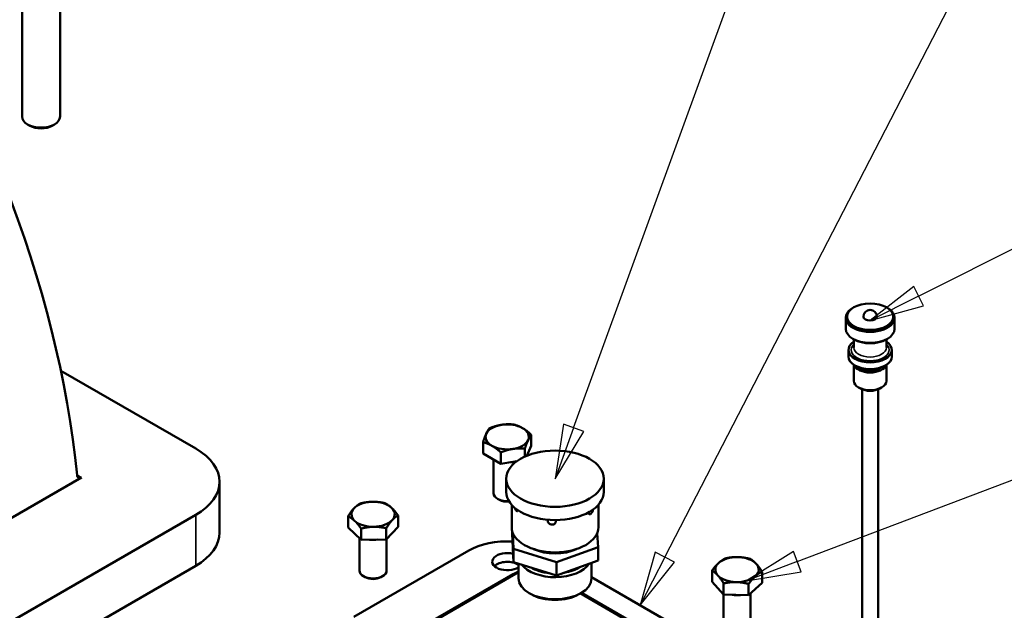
# Model space of a CAD drawing. Header units: millimetres. Extents: x 0 to 3360, y 0 to 2376.
# Tile 11 of 18: x 1007 to 1370, y 1125 to 1343. Entities that reach past the tile are written whole.
import ezdxf

# ---------------------------------------------------------------- set-up
doc = ezdxf.new("R2010")
doc.units = ezdxf.units.MM
doc.header["$LTSCALE"] = 8
for name, color, linetype, lineweight in [('Symbol (ISO)', 7, 'Continuous', 25), ('Visible (ISO)', 7, 'Continuous', 50), ('Visible Narrow (ISO)', 7, 'Continuous', 35)]:
    doc.layers.add(name, color=color, linetype=linetype, lineweight=lineweight)
doc.styles.add('Note Text (ISO)', font='tahoma.ttf')

# ---------------------------------------------------------------- blocks, each defined once
blk = doc.blocks.new('Balloon11')
at = {"layer": 'Symbol (ISO)'}
for p, q in [((151.38, 149.085), (171.017, 203.054)), ((171.017, 203.054), (181.517, 203.054)), ((150.91, 149.256), (150.525, 146.735)), ((151.38, 149.085), (150.525, 146.735)), ((151.85, 148.914), (150.91, 149.256)), ((150.525, 146.735), (151.85, 148.914))]:
    blk.add_line(p, q, dxfattribs=at)
at = {"layer": 'Symbol (ISO)', "flags": 128}
blk.add_lwpolyline([(150.91, 149.256), (150.525, 146.735), (151.85, 148.914), (150.91, 149.256)], dxfattribs=at)
at = {"layer": 'Symbol (ISO)'}
blk.add_solid([(150.91, 149.256), (150.525, 146.735), (151.85, 148.914), (150.91, 149.256)], dxfattribs=at)
at = {"layer": 'Symbol (ISO)', "insert": (176.267, 207.429), "char_height": 3.5, "attachment_point": 5, "style": 'Note Text (ISO)'}
blk.add_mtext('4', dxfattribs=at)
blk = doc.blocks.new('Balloon12')
at = {"layer": 'Symbol (ISO)'}
for p, q in [((155.597, 143.119), (186.517, 203.054)), ((186.517, 203.054), (197.017, 203.054)), ((155.153, 143.348), (154.451, 140.897)), ((156.041, 142.889), (155.153, 143.348)), ((155.597, 143.119), (154.451, 140.897)), ((154.451, 140.897), (156.041, 142.889))]:
    blk.add_line(p, q, dxfattribs=at)
at = {"layer": 'Symbol (ISO)', "flags": 128}
blk.add_lwpolyline([(155.153, 143.348), (154.451, 140.897), (156.041, 142.889), (155.153, 143.348)], dxfattribs=at)
at = {"layer": 'Symbol (ISO)'}
blk.add_solid([(155.153, 143.348), (154.451, 140.897), (156.041, 142.889), (155.153, 143.348)], dxfattribs=at)
at = {"layer": 'Symbol (ISO)', "insert": (191.767, 207.54), "char_height": 3.5, "attachment_point": 5, "style": 'Note Text (ISO)'}
blk.add_mtext('5', dxfattribs=at)
blk = doc.blocks.new('Balloon13')
at = {"layer": 'Symbol (ISO)'}
for p, q in [((167.299, 155.154), (204.788, 174.005)), ((167.074, 155.601), (165.065, 154.031)), ((167.523, 154.707), (167.074, 155.601)), ((167.299, 155.154), (165.065, 154.031)), ((165.065, 154.031), (167.523, 154.707))]:
    blk.add_line(p, q, dxfattribs=at)
at = {"layer": 'Symbol (ISO)', "flags": 128}
blk.add_lwpolyline([(167.074, 155.601), (165.065, 154.031), (167.523, 154.707), (167.074, 155.601)], dxfattribs=at)
at = {"layer": 'Symbol (ISO)'}
blk.add_solid([(167.074, 155.601), (165.065, 154.031), (167.523, 154.707), (167.074, 155.601)], dxfattribs=at)
blk = doc.blocks.new('Balloon19')
at = {"layer": 'Symbol (ISO)'}
for p, q in [((161.703, 142.909), (206.086, 159.731)), ((161.526, 143.377), (159.365, 142.023)), ((161.88, 142.441), (161.526, 143.377)), ((161.703, 142.909), (159.365, 142.023)), ((159.365, 142.023), (161.88, 142.441))]:
    blk.add_line(p, q, dxfattribs=at)
at = {"layer": 'Symbol (ISO)', "flags": 128}
blk.add_lwpolyline([(161.526, 143.377), (159.365, 142.023), (161.88, 142.441), (161.526, 143.377)], dxfattribs=at)
at = {"layer": 'Symbol (ISO)'}
blk.add_solid([(161.526, 143.377), (159.365, 142.023), (161.88, 142.441), (161.526, 143.377)], dxfattribs=at)

msp = doc.modelspace()

# ---------------------------------------------------------------- linework, layer by layer
at = {"layer": 'Visible (ISO)'}
for p, q in [((1007.46, 1358.83), (1007.46, 1307.55)), ((1021.46, 1359.26), (1021.46, 1307.55)), ((1010.38, 1304.19), (1009.51, 1304.69)), ((1018.54, 1304.19), (1019.41, 1304.69)), ((1314.51, 1237.16), (1314.16, 1236.96)), ((1326.53, 1237.16), (1326.89, 1236.96)), ((1311.52, 1233.28), (1311.52, 1229.2)), ((1329.52, 1233.28), (1329.52, 1229.2)), ((1314.51, 1225.32), (1314.16, 1225.53)), ((1314.52, 1225.32), (1314.52, 1222.26)), ((1326.52, 1225.32), (1326.52, 1222.26)), ((1326.53, 1225.32), (1326.89, 1225.53)), ((1312.52, 1221.44), (1312.52, 1218.99)), ((1328.52, 1221.44), (1328.52, 1218.99)), ((1314.52, 1215.94), (1314.52, 1210.01)), ((1315.57, 1215.32), (1314.87, 1215.73)), ((1325.47, 1215.32), (1326.18, 1215.73)), ((1326.52, 1215.94), (1326.52, 1210.01)), ((1021.77, 1213.74), (1071.56, 1184.99)), ((1316.99, 1207.16), (1316.28, 1207.56)), ((1317.52, 1206.89), (1317.52, 789.52)), ((1323.52, 1206.89), (1323.52, 789.52)), ((1324.06, 1207.16), (1324.76, 1207.56)), ((1195.44, 1185.97), (1195.44, 1190.13)), ((1177.61, 1183.18), (1177.61, 1187.34)), ((1193.08, 1182.05), (1193.08, 1184.97)), ((1195.44, 1185.97), (1193.78, 1182.36)), ((1184.16, 1179.42), (1177.61, 1183.18)), ((1184.16, 1179.42), (1184.16, 1183.58)), ((1181.53, 1180.94), (1181.53, 1168.51)), ((1190.12, 1180.36), (1184.16, 1179.42)), ((881.56, 1088.93), (1029.34, 1174.26)), ((1080.35, 1153.97), (1080.35, 1172.74)), ((1186.2, 1173.88), (1186.2, 1168.98)), ((1222.2, 1173.88), (1222.2, 1168.98)), ((1183.64, 1166.09), (1182.99, 1166.47)), ((1188.2, 1164.22), (1188.2, 1155.92)), ((1220.2, 1164.22), (1220.2, 1155.92)), ((1071.56, 1160.5), (905.39, 1064.56)), ((1127.79, 1155.85), (1127.79, 1160.01)), ((1146.26, 1156.15), (1146.26, 1160.3)), ((1146.26, 1156.15), (1141.87, 1151.46)), ((1132.63, 1151.31), (1127.79, 1155.85)), ((1132.63, 1151.31), (1132.63, 1155.46)), ((1141.87, 1151.46), (1141.87, 1155.61)), ((1188.33, 1153.47), (1188.33, 1154.78)), ((1188.33, 1153.47), (1188.92, 1143.08)), ((1188.92, 1147.98), (1188.58, 1153.93)), ((1219.78, 1153.81), (1220.08, 1148.57)), ((1132.03, 1151.88), (1132.03, 1139.93)), ((1141.87, 1151.46), (1132.63, 1151.31)), ((1142.03, 1151.63), (1142.03, 1139.93)), ((1129.96, 1122.85), (1172.38, 1147.35)), ((1204.8, 1143.08), (1188.92, 1147.98)), ((1188.92, 1143.08), (1188.92, 1147.98)), ((1220.08, 1148.57), (1204.8, 1143.08)), ((1220.08, 1143.68), (1220.08, 1148.57)), ((1071.56, 1141.72), (905.39, 1045.78)), ((1188.92, 1143.08), (1204.8, 1138.18)), ((1190.7, 1142.53), (1190.7, 1137.14)), ((1204.8, 1138.18), (1220.08, 1143.68)), ((1204.8, 1138.18), (1204.8, 1143.08)), ((1217.7, 1142.82), (1217.7, 1137.14)), ((1134.14, 1137.52), (1133.49, 1137.89)), ((1139.91, 1137.52), (1140.56, 1137.89)), ((1149.82, 1116.21), (1188.71, 1138.67)), ((1262.15, 1135.8), (1262.15, 1139.96)), ((1280.61, 1135.37), (1280.61, 1139.53)), ((1217.7, 1137.51), (1278.45, 1102.44)), ((1266.44, 1131.08), (1262.15, 1135.8)), ((1266.44, 1131.08), (1266.44, 1135.23)), ((1280.61, 1135.37), (1275.67, 1130.87)), ((1275.67, 1130.87), (1275.67, 1135.02)), ((1195.36, 1131.22), (1194.66, 1131.63)), ((1213.04, 1131.22), (1213.75, 1131.63)), ((1213.98, 1131.76), (1258.59, 1106.01)), ((1266.38, 1131.15), (1266.38, 1119.52)), ((1275.67, 1130.87), (1266.44, 1131.08)), ((1276.38, 1131.51), (1276.38, 1119.52))]:
    msp.add_line(p, q, dxfattribs=at)
msp.add_arc((1320.52, 1233.69), 2.5, 0, 180, dxfattribs=at)
for centre, major_axis, start_param, end_param in [((821.23, 1265.66), (147.1, -254.78), 0.905371, 1.723266), ((1014.46, 1307.55), (7, 0), 3.141593, 6.283185), ((1014.46, 1306.55), (5.77, 0), 3.926909, 5.497869), ((1320.52, 1233.28), (-9, 0), 5.497787, 10.210176), ((1320.52, 1233.69), (2.5, 0), 3.141593, 6.283185), ((1320.52, 1229.2), (9, 0), 3.141593, 6.283185), ((1320.52, 1228.79), (8.5, 0), 3.926991, 5.497787), ((1320.52, 1221.44), (-8, 0), 5.560451, 10.147512), ((1320.52, 1218.99), (8, 0), 3.141593, 6.283185), ((1320.52, 1216.54), (-6, 0), 0.197704, 2.943889), ((1320.52, 1218.18), (7, 0), 3.926991, 5.497787), ((1320.52, 1216.54), (5, 0), 3.742857, 5.681921), ((1320.52, 1210.01), (6, 0), 3.141593, 6.283185), ((1320.52, 1209.2), (5, 0), 3.926991, 5.497787), ((1186.53, 1189.31), (-8, 0), 4.977047, 6.024245), ((1186.53, 1189.31), (-8, 0), 3.92985, 4.977047), ((1186.53, 1189.31), (8, 0), 6.024245, 7.071442), ((1186.53, 1189.31), (-8, 0), 6.024245, 7.071442), ((1050.35, 1172.74), (30, 0), 5.497787, 7.068583), ((1186.53, 1189.31), (8, 0), 3.92985, 4.977047), ((1186.53, 1189.31), (8, 0), 4.977047, 6.024245), ((1186.53, 1184.09), (-7.32, 0), 1.643667, 2.027242), ((1186.53, 1168.51), (-5, 0), 0, 1.697311), ((1204.2, 1168.98), (18, 0), 3.141593, 6.283185), ((1137.03, 1160.74), (-8, 0), 4.740285, 5.787482), ((1137.03, 1160.74), (-8, 0), 3.693087, 4.740285), ((1137.03, 1160.74), (8, 0), 5.787482, 6.83468), ((1186.53, 1167.76), (4.08, 0), 3.926882, 4.898256), ((1137.03, 1160.74), (-8, 0), 5.787482, 6.83468), ((1137.03, 1160.74), (8, 0), 3.693087, 4.740285), ((1137.03, 1160.74), (8, 0), 4.740285, 5.787482), ((1204.2, 1155.92), (16, 0), 3.141593, 6.283185), ((1050.35, 1153.97), (30, 0), 5.497787, 6.283185), ((1137.03, 1155.51), (-7.32, 0), 1.386971, 1.810413), ((1186.53, 1139.18), (20, 0), 1.472632, 2.356194), ((1186.53, 1143.26), (-5.5, 0), 4.297218, 8.716643), ((1204.2, 1153.47), (12.5, 0), 4.021604, 5.403174), ((1271.38, 1140.32), (-8, 0), 4.671933, 5.71913), ((1186.53, 1140), (-5.5, 0), 3.849728, 5.743041), ((1204.2, 1145.31), (13.5, 0), 3.553917, 5.914345), ((1204.2, 1146.12), (12.5, 0), 4.981446, 5.556732), ((1271.38, 1140.32), (-8, 0), 5.71913, 6.766328), ((1271.38, 1140.32), (-8, 0), 3.624735, 4.671933), ((1271.38, 1140.32), (8, 0), 5.71913, 6.766328), ((1137.03, 1139.93), (5, 0), 3.141593, 6.283185), ((1204.2, 1146.12), (12.5, 0), 3.896991, 4.546792), ((1271.38, 1140.32), (8, 0), 3.624735, 4.671933), ((1271.38, 1140.32), (8, 0), 4.671933, 5.71913), ((1137.03, 1139.18), (4.08, 0), 3.926882, 5.497896), ((1204.2, 1137.14), (13.5, 0), 3.141593, 6.283185), ((1204.2, 1136.32), (12.5, 0), 3.926991, 5.497787), ((1271.38, 1135.1), (-7.32, 0), 1.318856, 1.741825)]:
    msp.add_ellipse(centre, major_axis=major_axis, ratio=0.57735, start_param=start_param, end_param=end_param, dxfattribs=at)
for centre, major_axis in [((1320.52, 1233.69), (-8.5, 0)), ((1204.2, 1173.88), (18, 0))]:
    msp.add_ellipse(centre, major_axis=major_axis, ratio=0.57735, dxfattribs=at)
for points in [[(1178.79, 1190.5), (1179.34, 1191.69), (1179.97, 1192.49)], [(1179.97, 1192.49), (1182.36, 1193.45), (1184.43, 1193.77)], [(1184.43, 1193.77), (1186.5, 1194.1), (1188.89, 1193.89)], [(1188.89, 1193.89), (1190.65, 1193.46), (1192.17, 1192.59)], [(1192.17, 1192.59), (1193.69, 1191.72), (1195.44, 1190.13)], [(1177.61, 1187.34), (1178.24, 1189.3), (1178.79, 1190.5)], [(1195.44, 1190.13), (1194.81, 1189.33), (1194.26, 1188.13)], [(1180.88, 1186.04), (1179.36, 1186.91), (1177.61, 1187.34)], [(1184.16, 1183.58), (1182.4, 1185.17), (1180.88, 1186.04)], [(1193.08, 1184.97), (1190.69, 1185.18), (1188.62, 1184.86)], [(1194.26, 1188.13), (1193.71, 1186.94), (1193.08, 1184.97)], [(1188.62, 1184.86), (1186.55, 1184.53), (1184.16, 1183.58)], [(1129.99, 1162.93), (1131.01, 1164.02), (1132.19, 1164.7)], [(1132.19, 1164.7), (1134.66, 1165.32), (1136.8, 1165.35)], [(1136.8, 1165.35), (1138.95, 1165.39), (1141.42, 1164.85)], [(1141.42, 1164.85), (1142.72, 1164.21), (1143.84, 1163.16)], [(1143.84, 1163.16), (1144.96, 1162.1), (1146.26, 1160.3)], [(1127.79, 1160.01), (1128.97, 1161.85), (1129.99, 1162.93)], [(1130.21, 1158.32), (1129.09, 1159.37), (1127.79, 1160.01)], [(1146.26, 1160.3), (1145.08, 1159.63), (1144.06, 1158.54)], [(1132.63, 1155.46), (1131.34, 1157.26), (1130.21, 1158.32)], [(1137.25, 1156.12), (1135.11, 1156.09), (1132.63, 1155.46)], [(1141.87, 1155.61), (1139.39, 1156.15), (1137.25, 1156.12)], [(1144.06, 1158.54), (1143.05, 1157.45), (1141.87, 1155.61)], [(1262.15, 1139.96), (1263.47, 1141.75), (1264.62, 1142.79)], [(1264.62, 1142.79), (1265.76, 1143.84), (1267.09, 1144.46)], [(1267.09, 1144.46), (1269.56, 1144.99), (1271.7, 1144.94)], [(1271.7, 1144.94), (1273.84, 1144.89), (1276.32, 1144.25)], [(1276.32, 1144.25), (1277.47, 1143.57), (1278.46, 1142.47)], [(1278.46, 1142.47), (1279.46, 1141.37), (1280.61, 1139.53)], [(1264.29, 1138.18), (1263.3, 1139.28), (1262.15, 1139.96)], [(1266.44, 1135.23), (1265.29, 1137.08), (1264.29, 1138.18)], [(1278.14, 1137.86), (1276.99, 1136.81), (1275.67, 1135.02)], [(1280.61, 1139.53), (1279.28, 1138.9), (1278.14, 1137.86)], [(1271.05, 1135.71), (1268.91, 1135.76), (1266.44, 1135.23)], [(1275.67, 1135.02), (1273.2, 1135.66), (1271.05, 1135.71)]]:
    msp.add_rational_spline(points, [1, 1.0379548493, 1], degree=2, dxfattribs=at)
for points, knots in [([(1027.77, 1175.17), (1027.79, 1174.95), (1027.84, 1174.74), (1028.03, 1174.4), (1028.16, 1174.27), (1028.44, 1174.1), (1028.61, 1174.06), (1028.97, 1174.09), (1029.17, 1174.15), (1029.34, 1174.26)], [0.302496, 0.302496, 0.302496, 0.302496, 0.3783836, 0.3783836, 0.4542712, 0.4542712, 0.529578, 0.529578, 0.6048848, 0.6048848, 0.6048848, 0.6048848]), ([(1190.48, 1162.26), (1190.48, 1162.22), (1190.47, 1162.19), (1190.42, 1162.04), (1190.36, 1161.96), (1190.23, 1161.88), (1190.14, 1161.87), (1189.97, 1161.93), (1189.88, 1162.01), (1189.72, 1162.2), (1189.63, 1162.34), (1189.48, 1162.66), (1189.42, 1162.84), (1189.36, 1163.06), (1189.35, 1163.09), (1189.34, 1163.12)], [0.4932368, 0.4932368, 0.4932368, 0.4932368, 0.5088479, 0.5088479, 0.5653866, 0.5653866, 0.6219251, 0.6219251, 0.6784637, 0.6784637, 0.7350023, 0.7350023, 0.7915409, 0.7915409, 0.8013075, 0.8013075, 0.8013075, 0.8013075]), ([(1218.18, 1162.43), (1218.17, 1162.41), (1218.17, 1162.39), (1218.13, 1162.18), (1218.07, 1161.99), (1217.94, 1161.64), (1217.85, 1161.46), (1217.65, 1161.15), (1217.54, 1161.02), (1217.33, 1160.84), (1217.21, 1160.78), (1217, 1160.73), (1216.89, 1160.75), (1216.73, 1160.85), (1216.66, 1160.93), (1216.56, 1161.15), (1216.54, 1161.28), (1216.54, 1161.41)], [0.5026094, 0.5026094, 0.5026094, 0.5026094, 0.5088479, 0.5088479, 0.5653866, 0.5653866, 0.6219251, 0.6219251, 0.6784637, 0.6784637, 0.7350023, 0.7350023, 0.7915409, 0.7915409, 0.8480796, 0.8480796, 0.8983333, 0.8983333, 0.8983333, 0.8983333]), ([(1204.41, 1158.59), (1204.41, 1158.59), (1204.42, 1158.59), (1204.49, 1158.43), (1204.53, 1158.27), (1204.53, 1157.96), (1204.49, 1157.8), (1204.34, 1157.49), (1204.23, 1157.36), (1203.96, 1157.14), (1203.79, 1157.05), (1203.42, 1156.93), (1203.22, 1156.91), (1202.84, 1156.92), (1202.64, 1156.96), (1202.28, 1157.11), (1202.11, 1157.22), (1201.84, 1157.46), (1201.73, 1157.6), (1201.58, 1157.92), (1201.54, 1158.09), (1201.54, 1158.24)], [0.3945954, 0.3945954, 0.3945954, 0.3945954, 0.3957704, 0.3957704, 0.4523091, 0.4523091, 0.5088479, 0.5088479, 0.5653866, 0.5653866, 0.6219251, 0.6219251, 0.6784637, 0.6784637, 0.7350023, 0.7350023, 0.7915409, 0.7915409, 0.8480796, 0.8480796, 0.9046183, 0.9046183, 0.9046183, 0.9046183])]:
    msp.add_open_spline(points, degree=3, knots=knots, dxfattribs=at)
for points in [[(1201.54, 1158.24), (1201.54, 1158.39), (1201.58, 1158.55), (1201.65, 1158.7)], [(1188.71, 1138.67), (1189.32, 1139.02), (1189.99, 1139.32), (1190.7, 1139.56)]]:
    msp.add_open_spline(points, degree=3, dxfattribs=at)
at = {"layer": 'Visible Narrow (ISO)'}
for p, q in [((1029.34, 1174.26), (1027.77, 1175.17)), ((1071.56, 1160.5), (1071.56, 1141.72)), ((1150.82, 1116.12), (1189.71, 1138.57)), ((1213.4, 1131.43), (1257.59, 1105.91))]:
    msp.add_line(p, q, dxfattribs=at)
for centre, major_axis, start_param, end_param in [((1320.52, 1221.44), (-7, 0), 5.742086, 9.965877), ((1320.52, 1222.26), (6, 0), 3.141593, 6.283185), ((1189.71, 1136.94), (-1, 1.73), 5.497787, 6.283185), ((1195.36, 1135.3), (8, 0), 2.192777, 2.356194)]:
    msp.add_ellipse(centre, major_axis=major_axis, ratio=0.57735, start_param=start_param, end_param=end_param, dxfattribs=at)

# ---------------------------------------------------------------- block references
at = {"layer": 'Symbol (ISO)', "xscale": 8, "yscale": 8, "zscale": 8}
for name in ['Balloon11', 'Balloon12', 'Balloon13', 'Balloon19']:
    msp.add_blockref(name, (0, 0), dxfattribs=at)

doc.saveas('drawing.dxf')
